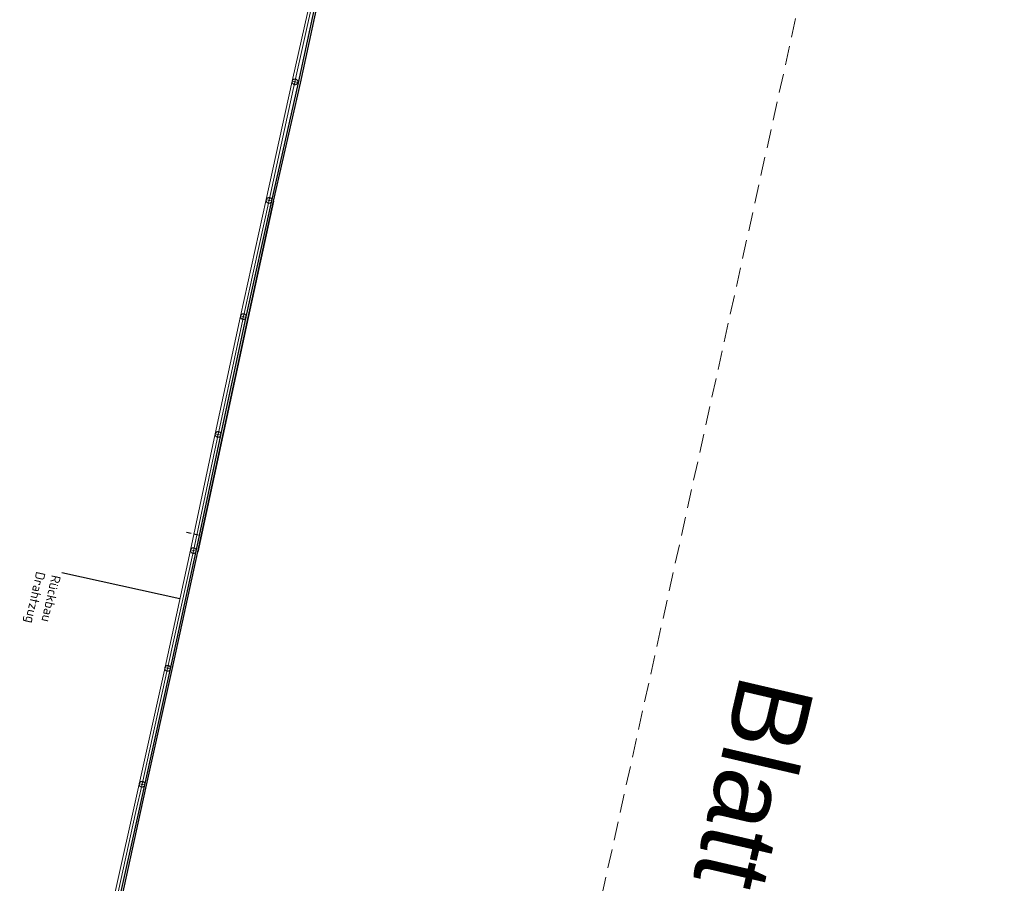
# Model space of a CAD drawing. Header units: metres. Extents: x 3425266 to 3446567, y 5432533 to 5452217.
# Tile 29 of 82: x 3435733 to 3435994, y 5439124 to 5439352. Entities that reach past the tile are written whole.
import ezdxf
from ezdxf import colors
from ezdxf.entities.mleader import LeaderData, LeaderLine
from ezdxf.math import Vec2, Vec3

# ---------------------------------------------------------------- set-up
doc = ezdxf.new("R2010")
doc.units = ezdxf.units.M
doc.header["$MEASUREMENT"] = 0
doc.linetypes.add('DASHED', pattern=[0.75, 0.5, -0.25])
doc.linetypes.add('STRICHLINIEX2', pattern=[1.5, 1, -0.5])
doc.layers.add('MC-AL-Blattschnitte_3433', color=30, linetype='STRICHLINIEX2', lineweight=18, plot=False)
for name, color, linetype, lineweight in [('MC-AL_Neubau_Planung-ESTW-Landau-Kabel_LIN', 10, 'Continuous', 25), ('N_KTB', 10, 'Continuous', 25), ('R_Draht', 40, 'Continuous', 18), ('R_Draht Text', 40, 'Continuous', 18), ('R_KTB', 40, 'Continuous', 18)]:
    doc.layers.add(name, color=color, linetype=linetype, lineweight=lineweight)
doc.styles.add('Isocpeur', font='isocpeur.ttf')
doc.styles.get("Standard").update_dxf_attribs({"font": 'arial.ttf'})

# ---------------------------------------------------------------- blocks, each defined once
blk = doc.blocks.new('_None')

msp = doc.modelspace()

# ---------------------------------------------------------------- linework, layer by layer
at = {"layer": 'MC-AL_Neubau_Planung-ESTW-Landau-Kabel_LIN', "linetype": 'DASHED', "ltscale": 2.5}
msp.add_lwpolyline([(3435777.635, 5439216.678), (3435781.302, 5439215.867)], dxfattribs=at)
at = {"layer": 'N_KTB'}
for p, q in [((3435800.685, 5439304.22), (3435793.919, 5439273.506)), ((3435793.919, 5439273.506), (3435787.196, 5439242.3)), ((3435787.196, 5439242.3), (3435780.649, 5439211.549))]:
    msp.add_line(p, q, dxfattribs=at)
at = {"layer": 'R_Draht'}
for p, q in [((3435812.585, 5439367.273), (3435805.593, 5439335.936)), ((3435805.593, 5439335.936), (3435798.743, 5439304.649)), ((3435798.743, 5439304.649), (3435791.932, 5439273.854)), ((3435791.932, 5439273.854), (3435785.253, 5439242.751)), ((3435785.253, 5439242.751), (3435778.705, 5439211.957)), ((3435778.705, 5439211.957), (3435771.94, 5439181.015)), ((3435771.94, 5439181.015), (3435765.104, 5439150.047)), ((3435765.104, 5439150.047), (3435758.157, 5439118.743))]:
    msp.add_line(p, q, dxfattribs=at)
msp.add_arc((3436444.766, 5439687.842), 547.105, 193.46994, 248.02281, dxfattribs=at)
at = {"layer": 'R_KTB'}
for p, q in [((3435813.324, 5439367.159), (3435806.29, 5439335.787)), ((3435806.29, 5439335.787), (3435799.471, 5439304.489)), ((3435805.593, 5439335.936), (3435807.066, 5439335.653)), ((3435806.472, 5439336.531), (3435806.188, 5439335.058)), ((3435799.471, 5439304.489), (3435792.705, 5439273.775)), ((3435798.724, 5439304.573), (3435800.199, 5439304.299)), ((3435799.598, 5439305.173), (3435799.325, 5439303.698)), ((3435792.705, 5439273.775), (3435785.982, 5439242.569)), ((3435791.95, 5439273.93), (3435793.39, 5439273.51)), ((3435792.88, 5439274.44), (3435792.46, 5439273)), ((3435785.982, 5439242.569), (3435779.435, 5439211.818)), ((3435785.253, 5439242.751), (3435786.696, 5439242.339)), ((3435786.18, 5439243.266), (3435785.769, 5439241.824)), ((3435778.721, 5439212.034), (3435780.173, 5439211.656)), ((3435779.636, 5439212.571), (3435779.258, 5439211.119)), ((3435772.63, 5439180.704), (3435765.86, 5439150.061)), ((3435771.905, 5439180.901), (3435773.356, 5439180.524)), ((3435772.819, 5439181.439), (3435772.442, 5439179.987)), ((3435765.991, 5439150.802), (3435765.716, 5439149.328)), ((3435764.259, 5439142.86), (3435765.853, 5439150.065)), ((3435765.116, 5439150.203), (3435766.591, 5439149.927)), ((3435758.903, 5439118.658), (3435764.259, 5439142.86))]:
    msp.add_line(p, q, dxfattribs=at)
at = {"layer": 'R_KTB', "color": 40, "linetype": 'Continuous'}
for points in [[(3435806.188, 5439335.058), (3435806.266, 5439335.048), (3435806.344, 5439335.045), (3435806.423, 5439335.051), (3435806.5, 5439335.065), (3435806.576, 5439335.086), (3435806.648, 5439335.116), (3435806.717, 5439335.153), (3435806.782, 5439335.197), (3435806.842, 5439335.248), (3435806.897, 5439335.304), (3435806.945, 5439335.366), (3435806.987, 5439335.433), (3435807.021, 5439335.503), (3435807.047, 5439335.577), (3435807.066, 5439335.653), (3435807.077, 5439335.731), (3435807.08, 5439335.81), (3435807.074, 5439335.888), (3435807.06, 5439335.965), (3435807.039, 5439336.041), (3435807.009, 5439336.113), (3435806.972, 5439336.183), (3435806.928, 5439336.248), (3435806.877, 5439336.308), (3435806.821, 5439336.362), (3435806.759, 5439336.41), (3435806.692, 5439336.452), (3435806.621, 5439336.486), (3435806.548, 5439336.513), (3435806.471, 5439336.531), (3435806.394, 5439336.542), (3435806.315, 5439336.545), (3435806.237, 5439336.539), (3435806.16, 5439336.525), (3435806.084, 5439336.504), (3435806.011, 5439336.474), (3435805.942, 5439336.437), (3435805.877, 5439336.393), (3435805.817, 5439336.342), (3435805.763, 5439336.286), (3435805.715, 5439336.224), (3435805.673, 5439336.157), (3435805.639, 5439336.087), (3435805.612, 5439336.013), (3435805.593, 5439335.936), (3435805.583, 5439335.859), (3435805.58, 5439335.78), (3435805.586, 5439335.702), (3435805.599, 5439335.625), (3435805.621, 5439335.549), (3435805.651, 5439335.477), (3435805.688, 5439335.407), (3435805.732, 5439335.342), (3435805.782, 5439335.282), (3435805.839, 5439335.228), (3435805.901, 5439335.18), (3435805.968, 5439335.138), (3435806.038, 5439335.104), (3435806.112, 5439335.077), (3435806.188, 5439335.058)], [(3435799.325, 5439303.698), (3435799.403, 5439303.688), (3435799.481, 5439303.686), (3435799.56, 5439303.692), (3435799.637, 5439303.707), (3435799.712, 5439303.729), (3435799.785, 5439303.759), (3435799.854, 5439303.797), (3435799.918, 5439303.841), (3435799.978, 5439303.892), (3435800.032, 5439303.949), (3435800.08, 5439304.011), (3435800.121, 5439304.078), (3435800.155, 5439304.149), (3435800.181, 5439304.223), (3435800.199, 5439304.299), (3435800.209, 5439304.377), (3435800.211, 5439304.456), (3435800.205, 5439304.534), (3435800.191, 5439304.611), (3435800.169, 5439304.686), (3435800.139, 5439304.759), (3435800.101, 5439304.828), (3435800.057, 5439304.893), (3435800.006, 5439304.952), (3435799.949, 5439305.006), (3435799.886, 5439305.054), (3435799.82, 5439305.095), (3435799.749, 5439305.129), (3435799.675, 5439305.155), (3435799.598, 5439305.173), (3435799.52, 5439305.184), (3435799.442, 5439305.186), (3435799.364, 5439305.18), (3435799.287, 5439305.165), (3435799.211, 5439305.143), (3435799.139, 5439305.113), (3435799.07, 5439305.075), (3435799.005, 5439305.031), (3435798.945, 5439304.98), (3435798.891, 5439304.923), (3435798.844, 5439304.861), (3435798.803, 5439304.794), (3435798.769, 5439304.723), (3435798.743, 5439304.649), (3435798.724, 5439304.573), (3435798.714, 5439304.495), (3435798.712, 5439304.416), (3435798.718, 5439304.338), (3435798.733, 5439304.261), (3435798.755, 5439304.186), (3435798.785, 5439304.113), (3435798.822, 5439304.044), (3435798.867, 5439303.979), (3435798.918, 5439303.92), (3435798.975, 5439303.866), (3435799.037, 5439303.818), (3435799.104, 5439303.777), (3435799.175, 5439303.743), (3435799.249, 5439303.717), (3435799.325, 5439303.698)], [(3435792.46, 5439273), (3435792.537, 5439272.982), (3435792.615, 5439272.972), (3435792.693, 5439272.971), (3435792.771, 5439272.977), (3435792.848, 5439272.992), (3435792.924, 5439273.014), (3435792.996, 5439273.045), (3435793.065, 5439273.083), (3435793.129, 5439273.127), (3435793.189, 5439273.179), (3435793.242, 5439273.236), (3435793.29, 5439273.298), (3435793.331, 5439273.365), (3435793.364, 5439273.436), (3435793.39, 5439273.51), (3435793.408, 5439273.587), (3435793.418, 5439273.665), (3435793.42, 5439273.743), (3435793.413, 5439273.821), (3435793.399, 5439273.899), (3435793.376, 5439273.974), (3435793.346, 5439274.046), (3435793.308, 5439274.115), (3435793.263, 5439274.179), (3435793.212, 5439274.239), (3435793.155, 5439274.293), (3435793.092, 5439274.34), (3435793.025, 5439274.381), (3435792.954, 5439274.414), (3435792.88, 5439274.44), (3435792.803, 5439274.458), (3435792.726, 5439274.468), (3435792.647, 5439274.47), (3435792.569, 5439274.463), (3435792.492, 5439274.449), (3435792.417, 5439274.426), (3435792.344, 5439274.396), (3435792.276, 5439274.358), (3435792.211, 5439274.313), (3435792.151, 5439274.262), (3435792.098, 5439274.205), (3435792.05, 5439274.142), (3435792.009, 5439274.075), (3435791.976, 5439274.004), (3435791.95, 5439273.93), (3435791.932, 5439273.854), (3435791.922, 5439273.776), (3435791.92, 5439273.697), (3435791.927, 5439273.619), (3435791.942, 5439273.542), (3435791.964, 5439273.467), (3435791.995, 5439273.394), (3435792.032, 5439273.326), (3435792.077, 5439273.261), (3435792.128, 5439273.201), (3435792.186, 5439273.148), (3435792.248, 5439273.1), (3435792.315, 5439273.06), (3435792.386, 5439273.026), (3435792.46, 5439273)], [(3435785.769, 5439241.824), (3435785.845, 5439241.806), (3435785.923, 5439241.797), (3435786.001, 5439241.796), (3435786.08, 5439241.803), (3435786.157, 5439241.818), (3435786.232, 5439241.841), (3435786.304, 5439241.872), (3435786.373, 5439241.91), (3435786.437, 5439241.955), (3435786.496, 5439242.006), (3435786.549, 5439242.064), (3435786.597, 5439242.127), (3435786.637, 5439242.194), (3435786.67, 5439242.265), (3435786.696, 5439242.339), (3435786.713, 5439242.416), (3435786.723, 5439242.494), (3435786.724, 5439242.572), (3435786.717, 5439242.651), (3435786.702, 5439242.728), (3435786.679, 5439242.803), (3435786.648, 5439242.875), (3435786.61, 5439242.943), (3435786.565, 5439243.008), (3435786.513, 5439243.067), (3435786.456, 5439243.12), (3435786.393, 5439243.167), (3435786.326, 5439243.208), (3435786.254, 5439243.241), (3435786.18, 5439243.266), (3435786.104, 5439243.284), (3435786.026, 5439243.293), (3435785.947, 5439243.295), (3435785.869, 5439243.288), (3435785.792, 5439243.273), (3435785.717, 5439243.249), (3435785.645, 5439243.219), (3435785.576, 5439243.181), (3435785.512, 5439243.135), (3435785.453, 5439243.084), (3435785.399, 5439243.026), (3435785.352, 5439242.964), (3435785.312, 5439242.896), (3435785.279, 5439242.825), (3435785.253, 5439242.751), (3435785.236, 5439242.674), (3435785.226, 5439242.596), (3435785.225, 5439242.518), (3435785.232, 5439242.44), (3435785.247, 5439242.363), (3435785.27, 5439242.288), (3435785.301, 5439242.215), (3435785.339, 5439242.147), (3435785.384, 5439242.083), (3435785.436, 5439242.023), (3435785.493, 5439241.97), (3435785.556, 5439241.923), (3435785.623, 5439241.882), (3435785.694, 5439241.849), (3435785.768, 5439241.824)], [(3435779.258, 5439211.119), (3435779.335, 5439211.104), (3435779.413, 5439211.096), (3435779.491, 5439211.097), (3435779.569, 5439211.105), (3435779.646, 5439211.122), (3435779.72, 5439211.147), (3435779.792, 5439211.18), (3435779.86, 5439211.219), (3435779.923, 5439211.266), (3435779.981, 5439211.319), (3435780.033, 5439211.378), (3435780.079, 5439211.441), (3435780.117, 5439211.51), (3435780.149, 5439211.581), (3435780.172, 5439211.656), (3435780.188, 5439211.733), (3435780.196, 5439211.811), (3435780.195, 5439211.89), (3435780.187, 5439211.968), (3435780.17, 5439212.045), (3435780.145, 5439212.119), (3435780.112, 5439212.19), (3435780.073, 5439212.258), (3435780.026, 5439212.321), (3435779.973, 5439212.379), (3435779.914, 5439212.431), (3435779.851, 5439212.477), (3435779.782, 5439212.516), (3435779.711, 5439212.547), (3435779.636, 5439212.571), (3435779.559, 5439212.587), (3435779.481, 5439212.595), (3435779.402, 5439212.594), (3435779.324, 5439212.585), (3435779.247, 5439212.568), (3435779.173, 5439212.544), (3435779.102, 5439212.511), (3435779.034, 5439212.471), (3435778.971, 5439212.425), (3435778.913, 5439212.372), (3435778.861, 5439212.313), (3435778.815, 5439212.249), (3435778.776, 5439212.181), (3435778.745, 5439212.109), (3435778.721, 5439212.034), (3435778.705, 5439211.957), (3435778.697, 5439211.879), (3435778.698, 5439211.801), (3435778.707, 5439211.723), (3435778.724, 5439211.646), (3435778.748, 5439211.572), (3435778.781, 5439211.5), (3435778.821, 5439211.432), (3435778.867, 5439211.369), (3435778.92, 5439211.311), (3435778.979, 5439211.259), (3435779.043, 5439211.213), (3435779.111, 5439211.175), (3435779.183, 5439211.143), (3435779.258, 5439211.119)], [(3435772.442, 5439179.987), (3435772.519, 5439179.971), (3435772.597, 5439179.963), (3435772.675, 5439179.964), (3435772.753, 5439179.973), (3435772.83, 5439179.99), (3435772.905, 5439180.015), (3435772.976, 5439180.047), (3435773.044, 5439180.087), (3435773.107, 5439180.134), (3435773.165, 5439180.187), (3435773.217, 5439180.245), (3435773.263, 5439180.309), (3435773.301, 5439180.377), (3435773.333, 5439180.449), (3435773.356, 5439180.524), (3435773.372, 5439180.601), (3435773.38, 5439180.679), (3435773.379, 5439180.758), (3435773.37, 5439180.836), (3435773.353, 5439180.912), (3435773.328, 5439180.987), (3435773.296, 5439181.058), (3435773.256, 5439181.126), (3435773.21, 5439181.189), (3435773.156, 5439181.247), (3435773.098, 5439181.299), (3435773.034, 5439181.345), (3435772.966, 5439181.384), (3435772.894, 5439181.415), (3435772.819, 5439181.439), (3435772.742, 5439181.454), (3435772.664, 5439181.462), (3435772.585, 5439181.461), (3435772.507, 5439181.452), (3435772.431, 5439181.436), (3435772.356, 5439181.411), (3435772.285, 5439181.378), (3435772.217, 5439181.338), (3435772.154, 5439181.292), (3435772.096, 5439181.239), (3435772.044, 5439181.18), (3435771.998, 5439181.116), (3435771.959, 5439181.048), (3435771.928, 5439180.976), (3435771.905, 5439180.901), (3435771.889, 5439180.824), (3435771.881, 5439180.746), (3435771.882, 5439180.668), (3435771.891, 5439180.59), (3435771.907, 5439180.513), (3435771.932, 5439180.438), (3435771.965, 5439180.367), (3435772.005, 5439180.299), (3435772.051, 5439180.236), (3435772.104, 5439180.178), (3435772.163, 5439180.126), (3435772.227, 5439180.081), (3435772.295, 5439180.042), (3435772.367, 5439180.01), (3435772.442, 5439179.987)], [(3435765.716, 5439149.328), (3435765.793, 5439149.317), (3435765.872, 5439149.315), (3435765.95, 5439149.321), (3435766.027, 5439149.336), (3435766.103, 5439149.358), (3435766.175, 5439149.388), (3435766.244, 5439149.425), (3435766.309, 5439149.469), (3435766.369, 5439149.52), (3435766.423, 5439149.577), (3435766.471, 5439149.639), (3435766.512, 5439149.706), (3435766.546, 5439149.777), (3435766.572, 5439149.851), (3435766.591, 5439149.927), (3435766.601, 5439150.005), (3435766.603, 5439150.084), (3435766.597, 5439150.162), (3435766.583, 5439150.239), (3435766.561, 5439150.314), (3435766.531, 5439150.387), (3435766.493, 5439150.456), (3435766.449, 5439150.521), (3435766.398, 5439150.581), (3435766.341, 5439150.635), (3435766.279, 5439150.683), (3435766.212, 5439150.724), (3435766.141, 5439150.758), (3435766.068, 5439150.784), (3435765.991, 5439150.802), (3435765.913, 5439150.813), (3435765.835, 5439150.815), (3435765.757, 5439150.809), (3435765.679, 5439150.795), (3435765.604, 5439150.773), (3435765.532, 5439150.742), (3435765.463, 5439150.705), (3435765.398, 5439150.661), (3435765.338, 5439150.61), (3435765.284, 5439150.553), (3435765.236, 5439150.491), (3435765.195, 5439150.424), (3435765.161, 5439150.353), (3435765.135, 5439150.279), (3435765.116, 5439150.203), (3435765.106, 5439150.125), (3435765.104, 5439150.047), (3435765.11, 5439149.968), (3435765.124, 5439149.891), (3435765.146, 5439149.816), (3435765.176, 5439149.743), (3435765.213, 5439149.674), (3435765.258, 5439149.609), (3435765.309, 5439149.55), (3435765.366, 5439149.495), (3435765.428, 5439149.448), (3435765.495, 5439149.407), (3435765.565, 5439149.373), (3435765.639, 5439149.346), (3435765.716, 5439149.328)]]:
    msp.add_lwpolyline(points, dxfattribs=at)
at = {"layer": 'R_KTB'}
for points in [[(3435806.188, 5439335.058), (3435806.266, 5439335.048), (3435806.344, 5439335.045), (3435806.423, 5439335.051), (3435806.5, 5439335.065), (3435806.576, 5439335.086), (3435806.648, 5439335.116), (3435806.717, 5439335.153), (3435806.782, 5439335.197), (3435806.842, 5439335.248), (3435806.897, 5439335.304), (3435806.945, 5439335.366), (3435806.987, 5439335.433), (3435807.021, 5439335.503), (3435807.047, 5439335.577), (3435807.066, 5439335.653), (3435807.077, 5439335.731), (3435807.08, 5439335.81), (3435807.074, 5439335.888), (3435807.06, 5439335.965), (3435807.039, 5439336.041), (3435807.009, 5439336.113), (3435806.972, 5439336.183), (3435806.928, 5439336.248), (3435806.877, 5439336.308), (3435806.821, 5439336.362), (3435806.759, 5439336.41), (3435806.692, 5439336.452), (3435806.621, 5439336.486), (3435806.548, 5439336.513), (3435806.471, 5439336.531), (3435806.394, 5439336.542), (3435806.315, 5439336.545), (3435806.237, 5439336.539), (3435806.16, 5439336.525), (3435806.084, 5439336.504), (3435806.011, 5439336.474), (3435805.942, 5439336.437), (3435805.877, 5439336.393), (3435805.817, 5439336.342), (3435805.763, 5439336.286), (3435805.715, 5439336.224), (3435805.673, 5439336.157), (3435805.639, 5439336.087), (3435805.612, 5439336.013), (3435805.593, 5439335.936), (3435805.583, 5439335.859), (3435805.58, 5439335.78), (3435805.586, 5439335.702), (3435805.599, 5439335.625), (3435805.621, 5439335.549), (3435805.651, 5439335.477), (3435805.688, 5439335.407), (3435805.732, 5439335.342), (3435805.782, 5439335.282), (3435805.839, 5439335.228), (3435805.901, 5439335.18), (3435805.968, 5439335.138), (3435806.038, 5439335.104), (3435806.112, 5439335.077), (3435806.188, 5439335.058)], [(3435799.325, 5439303.698), (3435799.403, 5439303.688), (3435799.481, 5439303.686), (3435799.56, 5439303.692), (3435799.637, 5439303.707), (3435799.712, 5439303.729), (3435799.785, 5439303.759), (3435799.854, 5439303.797), (3435799.918, 5439303.841), (3435799.978, 5439303.892), (3435800.032, 5439303.949), (3435800.08, 5439304.011), (3435800.121, 5439304.078), (3435800.155, 5439304.149), (3435800.181, 5439304.223), (3435800.199, 5439304.299), (3435800.209, 5439304.377), (3435800.211, 5439304.456), (3435800.205, 5439304.534), (3435800.191, 5439304.611), (3435800.169, 5439304.686), (3435800.139, 5439304.759), (3435800.101, 5439304.828), (3435800.057, 5439304.893), (3435800.006, 5439304.952), (3435799.949, 5439305.006), (3435799.886, 5439305.054), (3435799.82, 5439305.095), (3435799.749, 5439305.129), (3435799.675, 5439305.155), (3435799.598, 5439305.173), (3435799.52, 5439305.184), (3435799.442, 5439305.186), (3435799.364, 5439305.18), (3435799.287, 5439305.165), (3435799.211, 5439305.143), (3435799.139, 5439305.113), (3435799.07, 5439305.075), (3435799.005, 5439305.031), (3435798.945, 5439304.98), (3435798.891, 5439304.923), (3435798.844, 5439304.861), (3435798.803, 5439304.794), (3435798.769, 5439304.723), (3435798.743, 5439304.649), (3435798.724, 5439304.573), (3435798.714, 5439304.495), (3435798.712, 5439304.416), (3435798.718, 5439304.338), (3435798.733, 5439304.261), (3435798.755, 5439304.186), (3435798.785, 5439304.113), (3435798.822, 5439304.044), (3435798.867, 5439303.979), (3435798.918, 5439303.92), (3435798.975, 5439303.866), (3435799.037, 5439303.818), (3435799.104, 5439303.777), (3435799.175, 5439303.743), (3435799.249, 5439303.717), (3435799.325, 5439303.698)], [(3435792.46, 5439273), (3435792.537, 5439272.982), (3435792.615, 5439272.972), (3435792.693, 5439272.971), (3435792.771, 5439272.977), (3435792.848, 5439272.992), (3435792.924, 5439273.014), (3435792.996, 5439273.045), (3435793.065, 5439273.083), (3435793.129, 5439273.127), (3435793.189, 5439273.179), (3435793.242, 5439273.236), (3435793.29, 5439273.298), (3435793.331, 5439273.365), (3435793.364, 5439273.436), (3435793.39, 5439273.51), (3435793.408, 5439273.587), (3435793.418, 5439273.665), (3435793.42, 5439273.743), (3435793.413, 5439273.821), (3435793.399, 5439273.899), (3435793.376, 5439273.974), (3435793.346, 5439274.046), (3435793.308, 5439274.115), (3435793.263, 5439274.179), (3435793.212, 5439274.239), (3435793.155, 5439274.293), (3435793.092, 5439274.34), (3435793.025, 5439274.381), (3435792.954, 5439274.414), (3435792.88, 5439274.44), (3435792.803, 5439274.458), (3435792.726, 5439274.468), (3435792.647, 5439274.47), (3435792.569, 5439274.463), (3435792.492, 5439274.449), (3435792.417, 5439274.426), (3435792.344, 5439274.396), (3435792.276, 5439274.358), (3435792.211, 5439274.313), (3435792.151, 5439274.262), (3435792.098, 5439274.205), (3435792.05, 5439274.142), (3435792.009, 5439274.075), (3435791.976, 5439274.004), (3435791.95, 5439273.93), (3435791.932, 5439273.854), (3435791.922, 5439273.776), (3435791.92, 5439273.697), (3435791.927, 5439273.619), (3435791.942, 5439273.542), (3435791.964, 5439273.467), (3435791.995, 5439273.394), (3435792.032, 5439273.326), (3435792.077, 5439273.261), (3435792.128, 5439273.201), (3435792.186, 5439273.148), (3435792.248, 5439273.1), (3435792.315, 5439273.06), (3435792.386, 5439273.026), (3435792.46, 5439273)], [(3435785.769, 5439241.824), (3435785.845, 5439241.806), (3435785.923, 5439241.797), (3435786.001, 5439241.796), (3435786.08, 5439241.803), (3435786.157, 5439241.818), (3435786.232, 5439241.841), (3435786.304, 5439241.872), (3435786.373, 5439241.91), (3435786.437, 5439241.955), (3435786.496, 5439242.006), (3435786.549, 5439242.064), (3435786.597, 5439242.127), (3435786.637, 5439242.194), (3435786.67, 5439242.265), (3435786.696, 5439242.339), (3435786.713, 5439242.416), (3435786.723, 5439242.494), (3435786.724, 5439242.572), (3435786.717, 5439242.651), (3435786.702, 5439242.728), (3435786.679, 5439242.803), (3435786.648, 5439242.875), (3435786.61, 5439242.943), (3435786.565, 5439243.008), (3435786.513, 5439243.067), (3435786.456, 5439243.12), (3435786.393, 5439243.167), (3435786.326, 5439243.208), (3435786.254, 5439243.241), (3435786.18, 5439243.266), (3435786.104, 5439243.284), (3435786.026, 5439243.293), (3435785.947, 5439243.295), (3435785.869, 5439243.288), (3435785.792, 5439243.273), (3435785.717, 5439243.249), (3435785.645, 5439243.219), (3435785.576, 5439243.181), (3435785.512, 5439243.135), (3435785.453, 5439243.084), (3435785.399, 5439243.026), (3435785.352, 5439242.964), (3435785.312, 5439242.896), (3435785.279, 5439242.825), (3435785.253, 5439242.751), (3435785.236, 5439242.674), (3435785.226, 5439242.596), (3435785.225, 5439242.518), (3435785.232, 5439242.44), (3435785.247, 5439242.363), (3435785.27, 5439242.288), (3435785.301, 5439242.215), (3435785.339, 5439242.147), (3435785.384, 5439242.083), (3435785.436, 5439242.023), (3435785.493, 5439241.97), (3435785.556, 5439241.923), (3435785.623, 5439241.882), (3435785.694, 5439241.849), (3435785.768, 5439241.824)], [(3435779.258, 5439211.119), (3435779.335, 5439211.104), (3435779.413, 5439211.096), (3435779.491, 5439211.097), (3435779.569, 5439211.105), (3435779.646, 5439211.122), (3435779.72, 5439211.147), (3435779.792, 5439211.18), (3435779.86, 5439211.219), (3435779.923, 5439211.266), (3435779.981, 5439211.319), (3435780.033, 5439211.378), (3435780.079, 5439211.441), (3435780.117, 5439211.51), (3435780.149, 5439211.581), (3435780.172, 5439211.656), (3435780.188, 5439211.733), (3435780.196, 5439211.811), (3435780.195, 5439211.89), (3435780.187, 5439211.968), (3435780.17, 5439212.045), (3435780.145, 5439212.119), (3435780.112, 5439212.19), (3435780.073, 5439212.258), (3435780.026, 5439212.321), (3435779.973, 5439212.379), (3435779.914, 5439212.431), (3435779.851, 5439212.477), (3435779.782, 5439212.516), (3435779.711, 5439212.547), (3435779.636, 5439212.571), (3435779.559, 5439212.587), (3435779.481, 5439212.595), (3435779.402, 5439212.594), (3435779.324, 5439212.585), (3435779.247, 5439212.568), (3435779.173, 5439212.544), (3435779.102, 5439212.511), (3435779.034, 5439212.471), (3435778.971, 5439212.425), (3435778.913, 5439212.372), (3435778.861, 5439212.313), (3435778.815, 5439212.249), (3435778.776, 5439212.181), (3435778.745, 5439212.109), (3435778.721, 5439212.034), (3435778.705, 5439211.957), (3435778.697, 5439211.879), (3435778.698, 5439211.801), (3435778.707, 5439211.723), (3435778.724, 5439211.646), (3435778.748, 5439211.572), (3435778.781, 5439211.5), (3435778.821, 5439211.432), (3435778.867, 5439211.369), (3435778.92, 5439211.311), (3435778.979, 5439211.259), (3435779.043, 5439211.213), (3435779.111, 5439211.175), (3435779.183, 5439211.143), (3435779.258, 5439211.119)], [(3435772.442, 5439179.987), (3435772.519, 5439179.971), (3435772.597, 5439179.963), (3435772.675, 5439179.964), (3435772.753, 5439179.973), (3435772.83, 5439179.99), (3435772.905, 5439180.015), (3435772.976, 5439180.047), (3435773.044, 5439180.087), (3435773.107, 5439180.134), (3435773.165, 5439180.187), (3435773.217, 5439180.245), (3435773.263, 5439180.309), (3435773.301, 5439180.377), (3435773.333, 5439180.449), (3435773.356, 5439180.524), (3435773.372, 5439180.601), (3435773.38, 5439180.679), (3435773.379, 5439180.758), (3435773.37, 5439180.836), (3435773.353, 5439180.912), (3435773.328, 5439180.987), (3435773.296, 5439181.058), (3435773.256, 5439181.126), (3435773.21, 5439181.189), (3435773.156, 5439181.247), (3435773.098, 5439181.299), (3435773.034, 5439181.345), (3435772.966, 5439181.384), (3435772.894, 5439181.415), (3435772.819, 5439181.439), (3435772.742, 5439181.454), (3435772.664, 5439181.462), (3435772.585, 5439181.461), (3435772.507, 5439181.452), (3435772.431, 5439181.436), (3435772.356, 5439181.411), (3435772.285, 5439181.378), (3435772.217, 5439181.338), (3435772.154, 5439181.292), (3435772.096, 5439181.239), (3435772.044, 5439181.18), (3435771.998, 5439181.116), (3435771.959, 5439181.048), (3435771.928, 5439180.976), (3435771.905, 5439180.901), (3435771.889, 5439180.824), (3435771.881, 5439180.746), (3435771.882, 5439180.668), (3435771.891, 5439180.59), (3435771.907, 5439180.513), (3435771.932, 5439180.438), (3435771.965, 5439180.367), (3435772.005, 5439180.299), (3435772.051, 5439180.236), (3435772.104, 5439180.178), (3435772.163, 5439180.126), (3435772.227, 5439180.081), (3435772.295, 5439180.042), (3435772.367, 5439180.01), (3435772.442, 5439179.987)], [(3435765.716, 5439149.328), (3435765.793, 5439149.317), (3435765.872, 5439149.315), (3435765.95, 5439149.321), (3435766.027, 5439149.336), (3435766.103, 5439149.358), (3435766.175, 5439149.388), (3435766.244, 5439149.425), (3435766.309, 5439149.469), (3435766.369, 5439149.52), (3435766.423, 5439149.577), (3435766.471, 5439149.639), (3435766.512, 5439149.706), (3435766.546, 5439149.777), (3435766.572, 5439149.851), (3435766.591, 5439149.927), (3435766.601, 5439150.005), (3435766.603, 5439150.084), (3435766.597, 5439150.162), (3435766.583, 5439150.239), (3435766.561, 5439150.314), (3435766.531, 5439150.387), (3435766.493, 5439150.456), (3435766.449, 5439150.521), (3435766.398, 5439150.581), (3435766.341, 5439150.635), (3435766.279, 5439150.683), (3435766.212, 5439150.724), (3435766.141, 5439150.758), (3435766.068, 5439150.784), (3435765.991, 5439150.802), (3435765.913, 5439150.813), (3435765.835, 5439150.815), (3435765.757, 5439150.809), (3435765.679, 5439150.795), (3435765.604, 5439150.773), (3435765.532, 5439150.742), (3435765.463, 5439150.705), (3435765.398, 5439150.661), (3435765.338, 5439150.61), (3435765.284, 5439150.553), (3435765.236, 5439150.491), (3435765.195, 5439150.424), (3435765.161, 5439150.353), (3435765.135, 5439150.279), (3435765.116, 5439150.203), (3435765.106, 5439150.125), (3435765.104, 5439150.047), (3435765.11, 5439149.968), (3435765.124, 5439149.891), (3435765.146, 5439149.816), (3435765.176, 5439149.743), (3435765.213, 5439149.674), (3435765.258, 5439149.609), (3435765.309, 5439149.55), (3435765.366, 5439149.495), (3435765.428, 5439149.448), (3435765.495, 5439149.407), (3435765.565, 5439149.373), (3435765.639, 5439149.346), (3435765.716, 5439149.328)]]:
    msp.add_lwpolyline(points, dxfattribs=at)

# ---------------------------------------------------------------- texts
at = {"layer": 'MC-AL-Blattschnitte_3433', "insert": (3435943.83, 5439175.196), "char_height": 20, "attachment_point": 1, "rotation": 256.88724}
msp.add_mtext_dynamic_manual_height_columns('Blatt 14', width=268.81549, gutter_width=1, heights=[0], dxfattribs=at)

# ---------------------------------------------------------------- next in the draw order: leaders
at = {"layer": 'R_Draht Text'}
ml = msp.add_multileader_mtext('Standard', dxfattribs=at)
ml.set_content('Rückbau\\PDrahtzug', color=256, style='Isocpeur')
ml.set_leader_properties()
ml.set_arrow_properties(name='NONE')
ml.build(insert=Vec2(0, 0))
ml.multileader.update_dxf_attribs({"has_text_frame": 1, "text_left_attachment_type": 0, "text_right_attachment_type": 0, "dogleg_length": 0, "arrow_head_size": 0.18})
ctx = ml.context
ctx.base_point, ctx.char_height, ctx.arrow_head_size, ctx.landing_gap_size, ctx.plane_origin, ctx.plane_x_axis, ctx.plane_y_axis = Vec3(3435744.619, 5439205.984), 2.5, 0.18, 1, Vec3(3435701.723, 5439203.449), Vec3(-0.215843, -0.9764281), Vec3(0.9764281, -0.215843)
ctx.left_attachment, ctx.right_attachment = 0, 0
notes = []
notes.append((ctx, [(1, (1, 1, 0), (3435744.619, 5439205.984), (0.7838916, -0.6208977), 0, [(0, [(3435775.888, 5439199.072)], 0, [])])]))
ctx.mtext.insert, ctx.mtext.text_direction, ctx.mtext.rotation, ctx.mtext.flow_direction = Vec3(3435744.404, 5439205.008), Vec3(-0.215843, -0.9764281), 4.4948339, 5
ctx.mtext.has_bg_fill, ctx.mtext.bg_color, ctx.mtext.bg_scale_factor, ctx.mtext.bg_transparency, ctx.mtext.use_window_bg_color = 1, -1027028792, 1.5, 0, 1
for ctx, leaders in notes:
    for number, flags, end, landing, length, lines in leaders:
        leader = LeaderData()
        leader.index, (leader.has_last_leader_line, leader.has_dogleg_vector, leader.attachment_direction) = number, flags
        leader.last_leader_point, leader.dogleg_vector, leader.dogleg_length = Vec3(end), Vec3(landing), length
        for number, points, colour, breaks in lines:
            line = LeaderLine()
            line.index, line.vertices, line.color, line.breaks = number, Vec3.list(points), colors.encode_raw_color(colour), breaks
            leader.lines.append(line)
        ctx.leaders.append(leader)

# ---------------------------------------------------------------- next in the draw order: linework, layer by layer
at = {"layer": 'MC-AL-Blattschnitte_3433', "ltscale": 5}
msp.add_lwpolyline([(3435950.112, 5439403.776), (3435752.476, 5438509.712), (3435472.241, 5438571.659), (3435669.877, 5439465.723)], close=True, dxfattribs=at)
at = {"layer": 'N_KTB'}
for points in [[(3435759.636, 5439118.494), (3435764.991, 5439142.698), (3435766.585, 5439149.9), (3435773.355, 5439180.543), (3435780.16, 5439211.657), (3435786.707, 5439242.408), (3435793.43, 5439273.614), (3435800.196, 5439304.328), (3435807.261, 5439335.58), (3435834.075, 5439459.652), (3435837.228, 5439472.986), (3435840.845, 5439489.513), (3435847.534, 5439520.347), (3435854.33, 5439551.438), (3435861.118, 5439582.484), (3435867.667, 5439611.427), (3435874.316, 5439642.292), (3435880.931, 5439673.119), (3435890.87, 5439717.403), (3435893.238, 5439721.43)], [(3435760.124, 5439118.388), (3435765.48, 5439142.59), (3435767.074, 5439149.792), (3435773.844, 5439180.436), (3435780.649, 5439211.552), (3435787.196, 5439242.304), (3435793.919, 5439273.508), (3435800.684, 5439304.219), (3435807.749, 5439335.472), (3435834.562, 5439459.542), (3435837.715, 5439472.875), (3435841.334, 5439489.407), (3435848.023, 5439520.241), (3435854.819, 5439551.331), (3435861.607, 5439582.376), (3435868.156, 5439611.319), (3435874.804, 5439642.186), (3435881.42, 5439673.012), (3435891.346, 5439717.24), (3435893.407, 5439720.733), (3435894.061, 5439717.475)]]:
    msp.add_lwpolyline(points, dxfattribs=at)
at = {"layer": 'R_KTB'}
msp.add_line((3435779.435, 5439211.818), (3435772.63, 5439180.704), dxfattribs=at)

doc.saveas('drawing.dxf')
